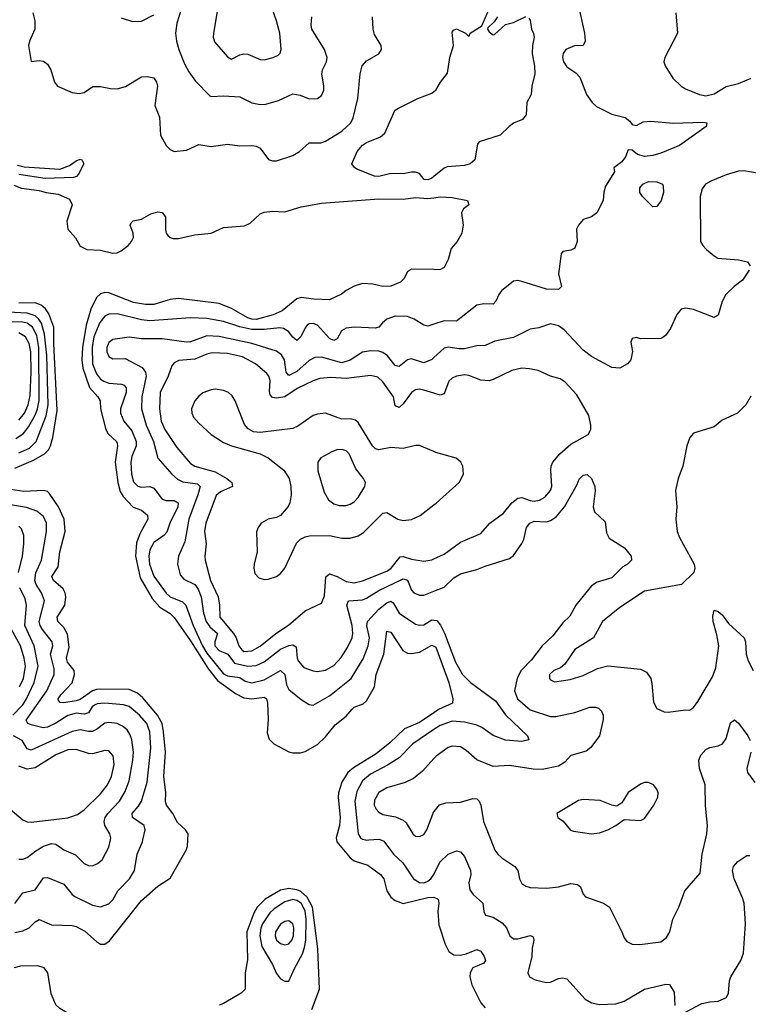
# Model space of a CAD drawing. Header units: inches. Extents: x 1603819 to 1745079, y 385938 to 533966.
# Tile 238 of 256: x 1687974 to 1691538, y 439195 to 444016. Entities that reach past the tile are written whole.
import ezdxf

# ---------------------------------------------------------------- set-up
doc = ezdxf.new("R2010")
doc.units = ezdxf.units.IN
doc.header["$MEASUREMENT"] = 0
for name, color, linetype in [('B6483', 7, 'Continuous'), ('B6484', 7, 'Continuous'), ('B6493', 7, 'Continuous'), ('B6494', 7, 'Continuous')]:
    doc.layers.add(name, color=color, linetype=linetype)

msp = doc.modelspace()

# ---------------------------------------------------------------- linework, layer by layer
at = {"layer": 'B6483', "color": 5}
for points, elevation in [([(1687950, 439547.3), (1687990, 439555.2), (1688019.7, 439570), (1688050, 439599.6), (1688070, 439610.3), (1688130, 439583.6), (1688230, 439580.6), (1688250, 439576.3), (1688292.8, 439552.8), (1688350, 439502.4), (1688370, 439490.1), (1688390, 439490.1), (1688413.3, 439506.7), (1688570, 439703.2), (1688650, 439774.3), (1688710, 439813.1), (1688788.7, 439950), (1688794.7, 439970), (1688796.4, 440000)], 320), ([(1687950.9, 439689.1), (1687990, 439740.2), (1688050, 439755.2), (1688090, 439815.2), (1688110, 439816.5), (1688190, 439783.8), (1688230, 439732.3), (1688243.7, 439723.7), (1688330, 439681.2), (1688370, 439673.2), (1688410, 439687.3), (1688430, 439707.1), (1688453.6, 439750), (1688511.4, 439810), (1688536.1, 439850), (1688548.2, 439930), (1688574, 439990), (1688576.4, 440000)], 340), ([(1687970, 439905.2), (1687990, 439905), (1688010, 439913.7), (1688052.9, 439947.1), (1688090, 439969), (1688130, 439982.1), (1688150, 439979.1), (1688190, 439952.3), (1688246.6, 439926.6), (1688290, 439884.6), (1688310, 439874.6), (1688330, 439873.1), (1688355.2, 439884.8), (1688377.3, 439902.7), (1688410, 439964.4), (1688417.7, 440000)], 360), ([(1689523.7, 440000), (1689525.2, 439990), (1689590, 439912.1), (1689610, 439897.2), (1689676.4, 439876.4), (1689738.5, 439830), (1689754.2, 439810), (1689770.2, 439750), (1689790, 439720.3), (1689810, 439704.1), (1689850, 439689.5), (1689970, 439718.5), (1689999.7, 439719.7), (1690000, 439719.5)], 320), ([(1689665.3, 440000), (1689670, 439999.1), (1689681.3, 440000)], 340), ([(1689739.9, 440000), (1689754.3, 439994.3), (1689802, 439930), (1689848.5, 439888.5), (1689900.9, 439810), (1689930, 439791.4), (1689950, 439790.7), (1689970, 439798.1), (1689985.4, 439810), (1689999.9, 439830)], 340), ([(1689403.4, 439170), (1689440.8, 439270), (1689432.6, 439467.4), (1689406, 439670), (1689380.5, 439720.5), (1689348.3, 439748.3), (1689330, 439755.9), (1689290, 439762.5), (1689250, 439753.6), (1689175.3, 439710), (1689134.8, 439670), (1689118.9, 439641.1), (1689085.2, 439550), (1689087.4, 439412.6), (1689076.8, 439350), (1689076.5, 439270), (1689057.1, 439250), (1688970, 439198.7), (1688950, 439191.2)], 320), ([(1687970, 439093.4), (1688012.3, 439070), (1688068.7, 439008.7), (1688095, 438995), (1688130, 438990.1), (1688150, 438997.8), (1688209.3, 439050.7), (1688248.1, 439071.9), (1688260.7, 439090), (1688256.3, 439110), (1688230, 439139.5), (1688170, 439175.4), (1688150, 439192.4), (1688127.1, 439247.1), (1688112.1, 439350), (1688094.2, 439374.2), (1688063, 439383), (1687978.2, 439381.8), (1687946.5, 439373.5)], 320)]:
    msp.add_lwpolyline(points, dxfattribs=dict(at, elevation=elevation))
for points, elevation in [([(1689310, 439708.1), (1689270, 439697), (1689218, 439662), (1689197.3, 439642.7), (1689161.6, 439590), (1689152.8, 439567.2), (1689147.9, 439530), (1689158.5, 439478.5), (1689210.2, 439390), (1689230, 439346.7), (1689250, 439320.3), (1689270, 439307.9), (1689290, 439308.8), (1689317.3, 439370), (1689357.1, 439442.9), (1689367.2, 439472.8), (1689372.7, 439510), (1689375.4, 439610), (1689370, 439652.7), (1689350, 439690.3), (1689330, 439703.6)], 340), ([(1689290, 439604.5), (1689270, 439600.2), (1689250, 439587.2), (1689225.8, 439550), (1689222.9, 439530), (1689229.5, 439510), (1689250, 439493.2), (1689270, 439487.2), (1689290, 439492), (1689304.7, 439510), (1689312.8, 439530), (1689314.9, 439570), (1689310, 439589.7)], 360)]:
    msp.add_lwpolyline(points, close=True, dxfattribs=dict(at, elevation=elevation))
at = {"layer": 'B6484', "color": 5}
for points, elevation in [([(1688950, 444115.3), (1688922, 443950), (1688920.4, 443930), (1688927.5, 443907.5), (1688990, 443834), (1689010, 443823.1), (1689050, 443844), (1689070, 443849.2), (1689090, 443847.3), (1689150, 443820.7), (1689170, 443819.1), (1689213.2, 443830), (1689238.4, 443841.6), (1689248.4, 443851.6), (1689253.5, 443870), (1689245.6, 443950), (1689230.7, 444009.3), (1689209.1, 444070)], 380), ([(1688765.4, 444070), (1688742.1, 443997.9), (1688736.6, 443950), (1688741.1, 443910), (1688752.6, 443870), (1688779.4, 443799.4), (1688800.5, 443760.5), (1688834.6, 443714.6), (1688903.4, 443643.4), (1688910, 443639.7), (1688970, 443643.5), (1689050, 443638.2), (1689108.9, 443608.9), (1689150, 443600.9), (1689177.2, 443602.8), (1689239.8, 443620.2), (1689310, 443652.3), (1689345.9, 443645.9), (1689390, 443628.9), (1689430, 443630.4), (1689450, 443643.8), (1689461, 443670), (1689461.8, 443690), (1689451.7, 443750), (1689455.5, 443770), (1689474.8, 443810), (1689478, 443830), (1689465, 443870), (1689403.5, 443970), (1689399.7, 443990), (1689403.5, 444030)], 360), ([(1688038.3, 444050), (1688047.7, 444010), (1688047.2, 443970), (1688021.7, 443910), (1688017.8, 443890), (1688030, 443811), (1688070, 443816.3), (1688090, 443812.4), (1688110, 443798), (1688126.4, 443770), (1688144.9, 443710), (1688159.1, 443690), (1688230, 443659.5), (1688265.6, 443654.4), (1688290, 443659.1), (1688331.5, 443688.5), (1688370, 443688.9), (1688418.3, 443678.3), (1688450, 443676.8), (1688490.8, 443689.2), (1688570, 443736), (1688597.1, 443737.1), (1688630, 443730.4), (1688643.1, 443710), (1688647.9, 443690), (1688635.5, 443595.5), (1688658.5, 443538.5), (1688662.4, 443450), (1688690, 443399.1), (1688710, 443380.5), (1688730, 443370.6), (1688790, 443376.5), (1688850, 443404.4), (1688910, 443394.6), (1688990, 443406), (1689050, 443397.6), (1689110, 443400.3), (1689130, 443397), (1689150, 443386), (1689191.3, 443331.3), (1689210, 443323.9), (1689230, 443325), (1689310, 443350.2), (1689342, 443370), (1689390, 443412.9), (1689447.4, 443412.6), (1689470, 443420.9), (1689550, 443469.4), (1689592.8, 443510), (1689605.2, 443534.8), (1689628.3, 443630), (1689639.8, 443750), (1689649.8, 443790), (1689670, 443814.6), (1689730, 443849), (1689743.5, 443870), (1689742, 443890), (1689710, 443943.7), (1689702.6, 443970), (1689699.7, 444030)], 340), ([(1688470, 444024), (1688526, 444006), (1688570, 444008.5), (1688630, 444039.7)], 360), ([(1690000, 443248), (1689990, 443239.8), (1689970, 443231.1), (1689952.9, 443232.9), (1689930, 443262), (1689909.7, 443269.7), (1689890, 443269.7), (1689850, 443260.5), (1689790, 443263.1), (1689730, 443248), (1689710, 443249.7), (1689623.5, 443283.5), (1689611.2, 443291.2), (1689598.4, 443310), (1689624.4, 443370), (1689650, 443401.6), (1689670, 443414.4), (1689738.6, 443441.4), (1689760.1, 443459.9), (1689809.6, 443570.4), (1689820.1, 443579.9), (1689922, 443630), (1689990, 443656.3), (1690000, 443663.5)], 320), ([(1687963.6, 443303.6), (1687995.8, 443295.8), (1688170, 443284.4), (1688218, 443302), (1688250, 443324.4), (1688270, 443332.2), (1688278, 443330), (1688287.3, 443310), (1688261.3, 443258.7), (1688252.1, 443247.9), (1688237.3, 443242.7), (1688098.5, 443238.5), (1687970, 443258)], 320), ([(1687945.8, 443205.8), (1687982.8, 443190), (1688070, 443179.7), (1688102.8, 443170), (1688161.7, 443161.7), (1688217.5, 443137.5), (1688231.1, 443110), (1688203.8, 443030), (1688210, 442990.4), (1688247.1, 442947.1), (1688270, 442907.2), (1688302.8, 442890), (1688370, 442886.9), (1688430, 442872.4), (1688450, 442874.6), (1688470, 442883.2), (1688504.7, 442910), (1688520.9, 442930), (1688529.8, 442950), (1688528.5, 442970), (1688513.6, 443010), (1688519.1, 443020.9), (1688529.7, 443030.3), (1688570, 443039.7), (1688614.9, 443065.1), (1688650, 443075.5), (1688671, 443071), (1688686.3, 443050), (1688686.5, 442986.5), (1688690.3, 442970), (1688698.7, 442958.7), (1688709.5, 442949.5), (1688724.7, 442944.7), (1688750, 442943.7), (1688830, 442962.8), (1688909.9, 442970.1), (1688970, 442998.4), (1689074.2, 443005.8), (1689101.2, 443018.8), (1689150, 443064.9), (1689170, 443073.6), (1689210, 443078.2), (1689270, 443075), (1689350, 443099.4), (1689450, 443116.6), (1689730, 443138.5), (1689850, 443137.2), (1689910, 443145.2), (1689970, 443139.6), (1690000, 443143.8)], 320), ([(1690000, 442792.2), (1689890, 442794), (1689870, 442781.2), (1689853.4, 442746.6), (1689837.3, 442730), (1689790, 442711.8), (1689750, 442709.7), (1689701.1, 442721.1), (1689650, 442723.5), (1689610, 442711.2), (1689570.2, 442689.8), (1689547.9, 442672.1), (1689490, 442644.5), (1689412.1, 442647.9), (1689350, 442656.1), (1689330, 442649.2), (1689257.8, 442590), (1689213.8, 442570), (1689130, 442548.4), (1689110, 442549.2), (1689090, 442556.6), (1689010, 442602.3), (1688950, 442625.8), (1688750, 442651.3), (1688710, 442645.9), (1688630, 442621.3), (1688590, 442620.6), (1688530, 442631.8), (1688410, 442679.1), (1688390, 442679.3), (1688370, 442672.7), (1688350, 442655.7), (1688322.3, 442597.7), (1688299.2, 442520.8), (1688281.9, 442410), (1688278.7, 442350), (1688282.7, 442310), (1688315.2, 442215.2), (1688355.7, 442170), (1688367.5, 442150), (1688369.6, 442110), (1688395.6, 442010), (1688407.4, 441987.4), (1688447.3, 441950), (1688450, 441942.4), (1688453, 441930), (1688441.4, 441850), (1688454.6, 441750), (1688465.4, 441705.4), (1688480.8, 441680.8), (1688528.4, 441628.4), (1688570, 441614.3), (1688599.1, 441590), (1688600.2, 441570), (1688561.7, 441498.3), (1688544.8, 441455.2), (1688540.1, 441390), (1688563, 441283), (1688621.5, 441181.5), (1688658.8, 441138.8), (1688710, 441108.1), (1688730, 441089.5), (1688810, 440975.5), (1688896.7, 440836.7), (1688941.1, 440781.1), (1689030, 440716.7), (1689070, 440695.5), (1689110, 440691.5), (1689170, 440698.6), (1689181.8, 440690), (1689186.6, 440670), (1689189.4, 440590), (1689184.7, 440524.7), (1689193.9, 440493.9), (1689217, 440470), (1689290, 440431.6), (1689310, 440426.4), (1689346.8, 440426.8), (1689370, 440432.6), (1689430, 440466.9), (1689470, 440504.5), (1689517.1, 440562.9), (1689570, 440606), (1689599.5, 440640.5), (1689610.5, 440649.5), (1689653.4, 440666.6), (1689670, 440680.4), (1689709.9, 440750), (1689717.6, 440810), (1689755, 440910), (1689770, 441021.6), (1689790, 441016.5), (1689847.8, 440927.8), (1689870, 440914.4), (1689890, 440912.1), (1689930, 440919.9), (1689990, 440952.8), (1690000, 440948.4)], 320), ([(1687950, 441820.8), (1688041.5, 441858.5), (1688095.8, 441890), (1688115.1, 441910), (1688125, 441930), (1688136.5, 441970), (1688157.5, 442102.5), (1688141, 442430), (1688140.9, 442510), (1688116.1, 442576.1), (1688099.6, 442599.6), (1688078.4, 442618.4), (1688050, 442629.9), (1687970, 442628.1)], 320), ([(1687970, 441895.5), (1688021.9, 441918.1), (1688055.1, 441950), (1688104, 442076), (1688113, 442130), (1688107.1, 442372.9), (1688096, 442476), (1688080.9, 442530), (1688068.3, 442550), (1688050, 442565), (1688010, 442578.8), (1687790, 442589.9)], 340), ([(1690000, 442524.4), (1689970, 442514.6), (1689950, 442519.3), (1689902.7, 442550), (1689870, 442563.2), (1689810, 442563.7), (1689770.1, 442549.9), (1689747.9, 442532.1), (1689730.1, 442509.9), (1689714.6, 442505.4), (1689610, 442509.9), (1689570, 442506.2), (1689547.4, 442492.6), (1689526.2, 442453.8), (1689510, 442444.4), (1689490, 442454.5), (1689430, 442519.4), (1689410, 442529), (1689390, 442527.1), (1689380.7, 442519.3), (1689370, 442507.7), (1689350, 442466), (1689330, 442445.8), (1689310, 442461.8), (1689288.6, 442488.6), (1689263.9, 442503.9), (1689246.9, 442506.9), (1689170, 442498.7), (1689110, 442499.1), (1689051.2, 442511.2), (1688970, 442538.4), (1688890, 442552.2), (1688810, 442555.8), (1688610, 442542.1), (1688570, 442546.3), (1688450, 442576), (1688410, 442574.7), (1688390, 442563.7), (1688366.2, 442533.8), (1688336.4, 442463.6), (1688328.7, 442410), (1688329.6, 442330), (1688350, 442281.2), (1688370, 442256.3), (1688385.3, 442245.3), (1688410, 442235.6), (1688471.8, 442231.8), (1688485.7, 442225.7), (1688494, 442214), (1688494.7, 442190), (1688467.8, 442110), (1688467.7, 442090), (1688483.7, 442050), (1688522.8, 442002.8), (1688543.3, 441950), (1688543.7, 441930), (1688523, 441877), (1688517.5, 441850), (1688520.1, 441790), (1688530, 441752.9), (1688552.3, 441732.3), (1688570, 441727.8), (1688610, 441729.5), (1688630, 441722.5), (1688670, 441668.5), (1688690, 441662.5), (1688730, 441662.3), (1688749.3, 441650), (1688747.2, 441630), (1688708.7, 441550), (1688693.9, 441506.1), (1688679.3, 441490), (1688630, 441455.6), (1688610, 441420.5), (1688605.3, 441390), (1688608.9, 441350), (1688630, 441291.2), (1688690, 441207.7), (1688710.2, 441190), (1688770, 441165.7), (1688786.6, 441150), (1688821.7, 441050), (1688867.9, 440950), (1688890, 440914), (1688970, 440813), (1688990, 440803), (1689050, 440794.9), (1689076.9, 440776.9), (1689110, 440769.6), (1689170, 440784.3), (1689250, 440829.4), (1689271.5, 440810), (1689279.3, 440759.3), (1689290, 440736.1), (1689350, 440687.8), (1689390, 440662.3), (1689410, 440659.6), (1689490, 440705.2), (1689595.9, 440790), (1689653.3, 440886.7), (1689678.2, 440950), (1689684.2, 440990), (1689671.3, 441048.7), (1689675.6, 441070), (1689730, 441129.1), (1689770, 441160.1), (1689790, 441168.6), (1689800.8, 441160.8), (1689830, 441110.9), (1689910, 441056.1), (1689930, 441051), (1689950, 441053.6), (1689990, 441077), (1690000, 441075.6)], 340), ([(1687954.4, 441965.6), (1687992.3, 441990), (1688017.7, 442022.3), (1688050, 442080.1), (1688061.6, 442110), (1688069.1, 442150.9), (1688068.2, 442410), (1688057, 442470), (1688036.7, 442510), (1688010, 442529.6), (1687990, 442534.3), (1687710, 442541.4)], 360), ([(1687970, 442054.4), (1687998, 442090), (1688016.1, 442130), (1688024.6, 442175.4), (1688030.8, 442290), (1688028.9, 442388.9), (1688021.1, 442430), (1688002.4, 442462.4), (1687970, 442482.6)], 380), ([(1690000, 442361.7), (1689990, 442352.4), (1689950, 442335.5), (1689890, 442354.8), (1689870, 442350.9), (1689830, 442318.2), (1689810, 442322.4), (1689773.7, 442370), (1689750, 442386.9), (1689730, 442393.2), (1689690, 442394.9), (1689650, 442387.4), (1689590.6, 442349.4), (1689550, 442336.5), (1689450, 442363.8), (1689418, 442362), (1689390, 442346.7), (1689330, 442293.5), (1689290, 442274.1), (1689276.5, 442290), (1689269.3, 442350), (1689254.4, 442374.4), (1689230, 442393.3), (1689109.9, 442429.9), (1688950, 442464.6), (1688890, 442468), (1688810, 442439.3), (1688790, 442436.6), (1688670, 442454), (1688570, 442452.7), (1688510, 442461.2), (1688428.8, 442450), (1688410, 442435.6), (1688400.1, 442410), (1688399.8, 442390), (1688410, 442366), (1688430, 442355), (1688490, 442356.2), (1688573.4, 442313.4), (1688590.1, 442290.1), (1688592.7, 442270), (1688571.9, 442170), (1688569.2, 442110), (1688593.2, 442030), (1688629.2, 441950), (1688649, 441869), (1688718.3, 441790), (1688745.9, 441765.9), (1688772.4, 441752.4), (1688843.8, 441743.8), (1688856.4, 441730), (1688845.8, 441690), (1688800.5, 441570), (1688781, 441459), (1688750.7, 441390), (1688745.9, 441350), (1688758.1, 441298.1), (1688776, 441276), (1688830, 441250.1), (1688847.3, 441227.3), (1688861.1, 441190), (1688873.4, 441110), (1688885.3, 441070), (1688903.9, 441043.9), (1688940.9, 441010), (1688928.4, 440970), (1688929.2, 440950), (1688950, 440926.9), (1688992.3, 440910), (1689025.3, 440865.3), (1689090, 440851.1), (1689130, 440854.2), (1689170, 440871.1), (1689250, 440933.2), (1689290, 440952.1), (1689310, 440955.6), (1689325.9, 440945.9), (1689330.7, 440890), (1689336.6, 440876.6), (1689364.2, 440844.2), (1689410, 440827.2), (1689430, 440825), (1689470, 440830.7), (1689510, 440853.3), (1689546.6, 440893.4), (1689578.1, 440941.9), (1689599.9, 440990), (1689603.1, 441010), (1689599.5, 441050), (1689573.9, 441150), (1689582.4, 441170), (1689650, 441175.4), (1689670, 441182.8), (1689730, 441220.7), (1689850, 441277.8), (1689871.1, 441271.1), (1689890, 441222.3), (1689901.5, 441210), (1689930, 441198), (1689950, 441198.5), (1690000, 441218.2)], 360), ([(1690000, 442186.6), (1689950, 442202.1), (1689930, 442206.2), (1689910, 442203.8), (1689890, 442190.5), (1689850, 442134.6), (1689830, 442117.7), (1689810, 442125.7), (1689802.5, 442170), (1689750, 442243.2), (1689724.9, 442264.9), (1689690, 442274.5), (1689570, 442259.5), (1689495.9, 442264.1), (1689441.4, 442258.6), (1689410, 442248.2), (1689330.7, 442209.3), (1689271.3, 442168.7), (1689230, 442162.2), (1689210, 442165.8), (1689199.2, 442179.2), (1689195.2, 442195.2), (1689198.8, 442250), (1689193.1, 442270), (1689183.5, 442283.5), (1689127.4, 442330), (1689064.5, 442364.5), (1688990, 442380.7), (1688916.1, 442383.9), (1688890, 442378.5), (1688830, 442353.1), (1688753, 442347), (1688730, 442335.5), (1688718.9, 442321.1), (1688700.9, 442270), (1688661.2, 442190), (1688657.1, 442110), (1688666.1, 442050), (1688683.7, 442010), (1688741.9, 441921.9), (1688810, 441842.6), (1688830.3, 441830), (1688930, 441801.7), (1688986.8, 441770), (1689011.9, 441750), (1689014.9, 441730), (1688956.3, 441703.7), (1688934.3, 441685.7), (1688884.1, 441550), (1688878.2, 441510), (1688886.1, 441450), (1688879.8, 441390), (1688881.7, 441370), (1688907.6, 441270), (1688944.6, 441190), (1688951.5, 441150), (1688952.6, 441090), (1689020.3, 441010), (1689032, 440990), (1689045.2, 440950), (1689060.1, 440930), (1689070, 440921.8), (1689110, 440926.3), (1689150, 440948.8), (1689227.4, 441010), (1689288.7, 441051.3), (1689370, 441122.2), (1689450, 441159.5), (1689464.3, 441195.7), (1689471.8, 441288.2), (1689490, 441302.7), (1689526.7, 441290), (1689570, 441265.1), (1689610, 441258), (1689650, 441268.1), (1689770, 441316.3), (1689790.5, 441330), (1689834.1, 441385.9), (1689850, 441388.3), (1689890, 441374.7), (1689950, 441364.1), (1689990, 441370.8), (1690000, 441375.6)], 380), ([(1690000, 441901.3), (1689930, 441931.5), (1689910, 441931.4), (1689850, 441916.2), (1689790, 441921.6), (1689730, 441909.9), (1689715, 441915), (1689699.7, 441930), (1689630, 442044), (1689615.8, 442055.8), (1689590, 442061.4), (1689550, 442060.5), (1689470, 442089.4), (1689430, 442085.2), (1689410, 442078.1), (1689335, 442025), (1689310, 442014.2), (1689150, 441995.4), (1689117.8, 441997.8), (1689091.8, 442011.8), (1689073.7, 442033.7), (1689027.4, 442150), (1689013.5, 442173.5), (1688995.8, 442190), (1688970, 442200.7), (1688930, 442206.4), (1688910, 442203.9), (1688870, 442188.1), (1688850, 442173), (1688830.7, 442150), (1688815, 442110), (1688816.1, 442090), (1688824.8, 442070), (1688850, 442040.4), (1688910, 441984.2), (1688970, 441945.3), (1689010, 441929), (1689150, 441890.3), (1689190, 441871.2), (1689266.7, 441810), (1689291.5, 441770), (1689300.4, 441730), (1689302.4, 441690), (1689295.8, 441650), (1689287.3, 441632.7), (1689250, 441588.7), (1689230, 441578.4), (1689190, 441569.8), (1689154.4, 441550), (1689140.3, 441530), (1689132.4, 441507.6), (1689134.8, 441410), (1689121.5, 441350), (1689119.7, 441330), (1689124.8, 441304.8), (1689143.1, 441283.1), (1689170, 441274.2), (1689190, 441275.9), (1689230, 441289.4), (1689250, 441304.3), (1689270.3, 441329.7), (1689327.7, 441452.3), (1689347.6, 441472.4), (1689370, 441484.4), (1689391.4, 441488.6), (1689490, 441489.7), (1689550, 441476.8), (1689590, 441476.8), (1689630, 441489.5), (1689655, 441505), (1689750, 441599.7), (1689770, 441602.6), (1689824.2, 441570), (1689850, 441564.2), (1689890, 441568.9), (1689932, 441588), (1690000, 441641)], 420), ([(1688796.4, 440000), (1688798, 440030), (1688784.5, 440050), (1688745.4, 440085.4), (1688722.9, 440130), (1688692.5, 440170), (1688687.9, 440187.9), (1688688.8, 440230), (1688678.8, 440310), (1688686.4, 440430), (1688678.1, 440530), (1688670.2, 440570), (1688648.5, 440610), (1688575.5, 440695.5), (1688550, 440718.5), (1688510, 440735.7), (1688370, 440737.4), (1688350, 440736.5), (1688330, 440729.3), (1688270, 440688.2), (1688250, 440680.4), (1688190, 440671.8), (1688172.5, 440672.5), (1688163.1, 440683.1), (1688162, 440690), (1688175.2, 440710), (1688231.3, 440768.7), (1688242.3, 440810), (1688239.7, 440830), (1688207.7, 440870), (1688202.6, 440890), (1688215.5, 440944.5), (1688207.2, 441007.2), (1688190, 441040.2), (1688160.2, 441070), (1688156.6, 441090), (1688194.5, 441150), (1688199.5, 441190), (1688196.3, 441210), (1688186.8, 441230), (1688139.1, 441270), (1688130.6, 441290), (1688162.5, 441337.5), (1688169.9, 441410.1), (1688196.7, 441510), (1688191.3, 441570), (1688164.3, 441630), (1688117.4, 441697.4), (1688110, 441705), (1688090.9, 441710.9), (1687993.4, 441706.6), (1687930, 441716.3)], 320), ([(1688576.4, 440000), (1688588.1, 440050), (1688583.5, 440070), (1688525.2, 440110), (1688523.9, 440130), (1688555.4, 440164.6), (1688570.4, 440190), (1688597.3, 440282.7), (1688615.8, 440450), (1688610.3, 440530), (1688596.1, 440570), (1688559.6, 440610), (1688510, 440652.5), (1688481.3, 440661.3), (1688390, 440670.3), (1688353, 440667), (1688339.6, 440660.4), (1688328.5, 440651.5), (1688310, 440622.5), (1688301.5, 440618.5), (1688290, 440615.6), (1688250, 440620.5), (1688210, 440609.9), (1688150, 440571.7), (1688110, 440552.8), (1688088.9, 440548.9), (1688030, 440564.1), (1688013.3, 440570), (1688005.8, 440585.8), (1688107.2, 440730), (1688143.1, 440810), (1688143, 440837), (1688124.1, 440910), (1688135.7, 440950), (1688132.5, 440970), (1688084.8, 441030), (1688073.5, 441050), (1688069.9, 441070), (1688095.2, 441170), (1688081.4, 441210), (1688054.6, 441250), (1688047.2, 441270), (1688052.5, 441307.5), (1688080.1, 441370), (1688104.8, 441510), (1688105.3, 441550), (1688090, 441583.8), (1688057.6, 441610), (1688007.1, 441627.1), (1687810, 441660.3)], 340), ([(1687968.7, 441310), (1687987.4, 441390), (1687994.6, 441450), (1687994.3, 441490), (1687982.6, 441522.6), (1687970, 441536.5)], 360), ([(1687940.5, 440610), (1687990, 440661.3), (1688007.8, 440690), (1688044.8, 440770), (1688064.6, 440850), (1688044.6, 440950), (1687999.4, 441050), (1688007.1, 441150), (1688000, 441180), (1687974, 441234)], 360), ([(1687973.5, 440750), (1687992.5, 440790), (1688002, 440850), (1687995.6, 440890), (1687977.8, 440950), (1687934.1, 441030)], 380), ([(1690000, 440622.9), (1689930, 440575), (1689856.6, 440543.4), (1689784.6, 440475.4), (1689717.8, 440422.2), (1689606.7, 440353.3), (1689578.3, 440330), (1689550, 440283.4), (1689533, 440230), (1689530.9, 440210), (1689542.2, 440110), (1689538.9, 440070), (1689522.1, 440010), (1689523.7, 440000)], 320), ([(1688417.7, 440000), (1688419.8, 440010), (1688415.5, 440030), (1688391, 440071), (1688386.7, 440090), (1688391.5, 440110), (1688405, 440130), (1688462.5, 440190), (1688490, 440237.2), (1688509.5, 440290), (1688526.7, 440390), (1688529.9, 440430), (1688521.8, 440490), (1688514.9, 440514.9), (1688499.4, 440539.4), (1688477.6, 440557.6), (1688450, 440569.9), (1688410, 440574.9), (1688390, 440571.2), (1688350, 440540.4), (1688330, 440531.3), (1688310, 440530.8), (1688270, 440538.8), (1688230, 440530.3), (1688030, 440438.7), (1688010, 440445.9), (1687986.1, 440486.1), (1687942.9, 440510)], 360), ([(1690000, 440539.9), (1689897.4, 440470), (1689830, 440402.6), (1689773.4, 440366.6), (1689690, 440322.7), (1689650.7, 440289.3), (1689622.7, 440237.3), (1689613.6, 440190), (1689630.2, 440030), (1689640.2, 440010), (1689650, 440003), (1689665.3, 440000)], 340), ([(1687929.3, 440149.3), (1687990, 440098.6), (1688010, 440089.2), (1688030, 440086.4), (1688210, 440107.9), (1688256.1, 440123.9), (1688290, 440146.8), (1688370, 440225.3), (1688403.8, 440270), (1688422.3, 440310), (1688436.6, 440370), (1688431.4, 440411.4), (1688410, 440436.1), (1688390, 440438.6), (1688330, 440421.6), (1688310, 440423.4), (1688250, 440443.2), (1688210, 440440.3), (1688150, 440416.6), (1688050, 440352.9), (1688010, 440347.1), (1687970, 440361.7)], 380), ([(1690000, 440398.6), (1689944, 440336), (1689900, 440300), (1689858.7, 440281.3), (1689770, 440254.9), (1689730, 440231.4), (1689710, 440195.1), (1689708.3, 440170), (1689717.1, 440150), (1689730, 440135.9), (1689750, 440125.1), (1689812.7, 440112.7), (1689850, 440097.1), (1689863.9, 440083.9), (1689896.4, 440030), (1689910, 440018.7), (1689930, 440016.5), (1689950, 440027.2), (1689966, 440050), (1690000, 440138.7)], 360), ([(1689681.3, 440000), (1689730, 440003.9), (1689739.9, 440000)], 340)]:
    msp.add_lwpolyline(points, dxfattribs=dict(at, elevation=elevation))
at = {"layer": 'B6484', "color": 5, "elevation": 440}
msp.add_lwpolyline([(1689529.3, 441910.7), (1689499.9, 441900.1), (1689446.4, 441870), (1689431.4, 441848.6), (1689432.8, 441807.2), (1689463.2, 441703.2), (1689485, 441665), (1689510, 441645.5), (1689537, 441637), (1689570, 441636.5), (1689590, 441643.5), (1689610, 441654.7), (1689630, 441676.5), (1689662.2, 441730), (1689665.4, 441750), (1689655.1, 441770), (1689617.3, 441817.3), (1689584.7, 441890), (1689570, 441904.7), (1689556, 441910)], close=True, dxfattribs=at)
at = {"layer": 'B6493', "color": 5}
for points, elevation in [([(1690278, 440000), (1690297.7, 439950), (1690311.8, 439930), (1690332.3, 439912.3), (1690396.5, 439870), (1690411, 439850), (1690419.1, 439810), (1690430, 439786.7), (1690450, 439773.1), (1690470, 439767.6), (1690550, 439764.2), (1690610, 439770.2), (1690670, 439786.8), (1690702.2, 439782.2), (1690716.9, 439770), (1690730, 439734), (1690741.7, 439721.7), (1690830, 439690.2), (1690858, 439670), (1690919.6, 439550), (1690930, 439520.7), (1690942.8, 439502.8), (1690969.1, 439489.1), (1691007.9, 439487.9), (1691110, 439500.7), (1691138.1, 439521.9), (1691154.5, 439550), (1691168.7, 439611.3), (1691197.2, 439670), (1691228, 439750), (1691302.3, 439837.7), (1691312.8, 439930), (1691327.9, 440000)], 360), ([(1689999.9, 439830), (1690029.6, 439890.4), (1690070, 439930.2), (1690110, 439946.9), (1690130, 439942.3), (1690150, 439919.3), (1690179.7, 439850), (1690181, 439830), (1690171.1, 439790), (1690176.1, 439756.1), (1690192.6, 439732.6), (1690239.5, 439690), (1690243.8, 439650), (1690252.3, 439632.3), (1690290, 439621.6), (1690334.2, 439594.2), (1690355.6, 439570), (1690371.5, 439530), (1690390, 439515.9), (1690410, 439515.3), (1690472.7, 439532.7), (1690485.7, 439525.7), (1690489.3, 439510), (1690481.2, 439470), (1690479.6, 439430), (1690459.5, 439350), (1690466.7, 439330), (1690495, 439315), (1690550, 439302.8), (1690570, 439303.6), (1690610, 439322), (1690630, 439324.9), (1690650, 439319.3), (1690740, 439220), (1690770, 439202.8), (1690810, 439193.8), (1690890, 439196.9), (1690930, 439210.2), (1691029.9, 439270.1), (1691133.8, 439293.8), (1691151.8, 439291.8), (1691175.4, 439255.4), (1691178.4, 439190)], 340), ([(1691230, 439156.3), (1691310, 439198.4), (1691350, 439207.4), (1691390, 439210.3), (1691430.7, 439229.3), (1691440.4, 439250), (1691445.8, 439310), (1691452.5, 439330), (1691500.5, 439410), (1691514.6, 439445.4), (1691524.5, 439590), (1691517.4, 439690), (1691510, 439716.1), (1691467.7, 439810), (1691459.9, 439850), (1691465.9, 439870), (1691485.9, 439894.1), (1691530, 439923.7), (1691544.5, 439924.5)], 340), ([(1690000, 439719.5), (1690020.2, 439710), (1690024.6, 439690), (1690019.8, 439650), (1690024.5, 439584.5), (1690055, 439490), (1690073.6, 439453.6), (1690097.9, 439437.9), (1690130, 439435.8), (1690158.1, 439441.9), (1690210, 439462.8), (1690230, 439456.2), (1690245.8, 439430), (1690253, 439410), (1690243.7, 439396.3), (1690190, 439373.6), (1690176.6, 439350), (1690175.5, 439330), (1690185.8, 439290), (1690230, 439202), (1690250, 439177.7)], 320)]:
    msp.add_lwpolyline(points, dxfattribs=dict(at, elevation=elevation))
at = {"layer": 'B6494', "color": 5}
for points, elevation in [([(1690706, 444090), (1690736.5, 443950), (1690740.5, 443910), (1690730.4, 443889.6), (1690687.8, 443887.8), (1690645.7, 443870), (1690631.6, 443850), (1690629.2, 443830), (1690634, 443810), (1690650, 443784.6), (1690694.8, 443754.8), (1690714.4, 443734.4), (1690747, 443650), (1690773.7, 443610), (1690795.3, 443590), (1690870, 443553), (1690936, 443536), (1690958.8, 443518.8), (1690970, 443503), (1690990, 443497.6), (1691024.2, 443515.8), (1691060.6, 443519.4), (1691170, 443509.4), (1691313.4, 443513.4), (1691334, 443510), (1691332.2, 443492.2), (1691200.6, 443399.4), (1691110, 443361.8), (1691070, 443350.5), (1691030, 443345.6), (1690995.3, 443355.3), (1690970, 443377), (1690950, 443378.4), (1690936.6, 443343.4), (1690919.8, 443320.2), (1690880.7, 443290), (1690884, 443270), (1690838.6, 443201.4), (1690830.5, 443170.5), (1690827.7, 443130), (1690796.3, 443070), (1690771.3, 443050), (1690730, 443037.2), (1690706.8, 443010), (1690697.3, 442990), (1690700.4, 442930), (1690690, 442897.2), (1690670, 442886.6), (1690630, 442881.2), (1690622, 442870), (1690609, 442771), (1690624.4, 442710), (1690610, 442694), (1690550, 442696.8), (1690430, 442734), (1690410, 442738.2), (1690390, 442736.1), (1690330, 442687.8), (1690316.9, 442670), (1690302.8, 442637.2), (1690290, 442623), (1690244.6, 442624.6), (1690210, 442618.6), (1690110, 442539.4), (1690050, 442540.8), (1690000, 442524.4)], 340), ([(1690000, 443663.5), (1690010, 443670.8), (1690032.3, 443710), (1690066, 443754), (1690077, 443830), (1690095.3, 443890), (1690090, 443954), (1690096.4, 443963.6), (1690111.1, 443971.1), (1690154, 443950), (1690170, 443934), (1690178, 443950), (1690234, 443986), (1690277.2, 444082.8)], 320), ([(1690463.6, 444023.6), (1690470, 444014), (1690477.3, 443970), (1690487.5, 443947.5), (1690490.3, 443930), (1690482, 443890), (1690480.7, 443850), (1690491.7, 443788.3), (1690493.4, 443750), (1690478.4, 443690), (1690476.3, 443650), (1690454.8, 443610), (1690450.8, 443550), (1690432.5, 443527.5), (1690390, 443509), (1690367.5, 443492.5), (1690324.7, 443450), (1690222, 443418), (1690213.2, 443406.8), (1690199.6, 443330), (1690177.6, 443310), (1690150, 443301.6), (1690065.2, 443294.8), (1690050, 443288.8), (1690000, 443248)], 320), ([(1690310.4, 444029.6), (1690294.6, 444005.4), (1690264.1, 443975.9), (1690262, 443970), (1690270, 443956), (1690290, 443940.7), (1690296.6, 443943.4), (1690350, 443991.3), (1690390, 444002), (1690450, 444031.3)], 320), ([(1691182.4, 444050), (1691191.6, 443950), (1691128.9, 443830), (1691125.3, 443810), (1691130.4, 443790), (1691168.8, 443730), (1691208.5, 443690), (1691230, 443676.9), (1691299.1, 443650), (1691330, 443643.2), (1691370, 443653), (1691430, 443688.6), (1691490, 443702.5), (1691551.4, 443728.6)], 360), ([(1691590, 443262.2), (1691515.4, 443275.4), (1691490, 443273.5), (1691430, 443256.8), (1691354.4, 443225.6), (1691327.8, 443210), (1691312.2, 443187.8), (1691302.7, 443150), (1691303.8, 442930), (1691314.7, 442910), (1691333.2, 442890), (1691370, 442858.8), (1691388.9, 442848.9), (1691490, 442839.3), (1691534, 442830), (1691546.4, 442810)], 360), ([(1690000, 443143.8), (1690030, 443148), (1690090, 443144.9), (1690164.7, 443130), (1690170.7, 443110), (1690144.7, 443090), (1690134.8, 443070), (1690143, 443010), (1690136.4, 442970), (1690114.4, 442930), (1690084.4, 442895.6), (1690070, 442842), (1690050, 442802.7), (1690028.2, 442791.8), (1690000, 442792.2)], 320), ([(1691542, 442790), (1691510, 442739.6), (1691467.7, 442710), (1691428, 442670), (1691410, 442635.3), (1691390, 442569.2), (1691370, 442558.4), (1691270, 442597.6), (1691230, 442602.6), (1691210, 442598.4), (1691187.8, 442572.2), (1691156.3, 442503.7), (1691132, 442470), (1691119.8, 442460.2), (1691110, 442455.3), (1691010, 442454), (1690990, 442459), (1690970, 442455.3), (1690962.8, 442437.2), (1690970.8, 442390.8), (1690963, 442350), (1690946.8, 442330), (1690910, 442309.5), (1690870, 442313), (1690770, 442367.2), (1690730, 442397.7), (1690637.3, 442497.3), (1690610, 442516.5), (1690570, 442526.6), (1690512.4, 442507.6), (1690470, 442501.2), (1690390, 442459.2), (1690297.8, 442442.2), (1690250, 442420.8), (1690210, 442418.5), (1690150, 442404.1), (1690123.6, 442403.6), (1690070, 442412.7), (1690050, 442408.3), (1690000, 442361.7)], 360), ([(1690000, 441375.6), (1690050, 441399.8), (1690130, 441458.3), (1690230, 441499.7), (1690273.8, 441550), (1690340.6, 441599.4), (1690381.5, 441650), (1690410, 441672.8), (1690430, 441676.6), (1690470, 441661.1), (1690490, 441658.3), (1690516.1, 441663.9), (1690541.7, 441678.3), (1690569.9, 441710), (1690577.5, 441730), (1690571.8, 441810), (1690573, 441830), (1690581.6, 441850), (1690616.5, 441890), (1690670, 441937.4), (1690754.9, 441985.1), (1690767.8, 442010), (1690768.2, 442030), (1690757.8, 442077.8), (1690699.6, 442179.6), (1690641.1, 442241.1), (1690616.7, 442256.7), (1690569.9, 442269.9), (1690510, 442297.4), (1690466.8, 442306.8), (1690430, 442309), (1690381.2, 442298.8), (1690290, 442253.3), (1690270, 442247.8), (1690230, 442251.3), (1690170, 442274.4), (1690150, 442276.8), (1690110, 442269.8), (1690090, 442260.8), (1690073.5, 442246.5), (1690050, 442183.5), (1690030, 442177.3), (1690000, 442186.6)], 380), ([(1691550, 442173.2), (1691525.5, 442130), (1691484.9, 442090), (1691410, 442055.8), (1691370, 442022.9), (1691270, 441990.9), (1691251.8, 441970), (1691236.9, 441930), (1691217.3, 441830), (1691194.9, 441770), (1691181.3, 441710), (1691187.4, 441630), (1691182.6, 441570), (1691190.3, 441510), (1691200.4, 441480.4), (1691272.7, 441350), (1691275.5, 441330), (1691270.6, 441310), (1691210.2, 441249.8), (1691030, 441217.4), (1690910, 441138.5), (1690824.7, 441070), (1690780.3, 440990), (1690690, 440932), (1690640.3, 440859.7), (1690618.3, 440841.7), (1690585.7, 440830), (1690564.6, 440810), (1690564.9, 440790), (1690570, 440783), (1690590, 440774.4), (1690666, 440786), (1690730, 440805.4), (1690800.7, 440839.3), (1690850, 440852), (1691010, 440836.5), (1691040.5, 440820.5), (1691060.4, 440790), (1691066.1, 440766.1), (1691073.7, 440673.7), (1691090, 440644), (1691126.9, 440626.9), (1691145.3, 440625.3), (1691230, 440636.4), (1691250, 440634.9), (1691270, 440648.2), (1691290, 440677.4), (1691361.9, 440798.1), (1691378.1, 440841.9), (1691393.2, 440950), (1691384.4, 441004.4), (1691365.5, 441070), (1691364.2, 441095.8), (1691370, 441124.7), (1691390, 441118), (1691410, 441102.4), (1691440.3, 441060.3), (1691517.3, 440990), (1691523.9, 440970), (1691527.5, 440910), (1691536.7, 440876.7), (1691561.3, 440830)], 380), ([(1690000, 441641), (1690010.7, 441649.3), (1690123.1, 441750), (1690144.2, 441790), (1690142, 441830), (1690132, 441850), (1690108.6, 441868.6), (1690010, 441897), (1690000, 441901.3)], 420), ([(1690000, 441218.2), (1690050, 441238), (1690097.5, 441282.5), (1690130, 441302.6), (1690210, 441323.2), (1690250, 441340.3), (1690370, 441377.4), (1690390, 441392), (1690430, 441451.5), (1690439.2, 441470), (1690453.5, 441530), (1690468.6, 441550), (1690490, 441561), (1690550, 441557.2), (1690570, 441563.3), (1690597.5, 441582.5), (1690638, 441630), (1690699.8, 441740.2), (1690710, 441766.4), (1690730, 441786), (1690750, 441788.5), (1690770.4, 441770), (1690787.6, 441730), (1690789.1, 441709.1), (1690778.6, 441630), (1690786, 441606), (1690837.3, 441557.3), (1690843.6, 441503.6), (1690856.9, 441476.9), (1690931.7, 441430), (1690964.2, 441390), (1690966.4, 441370), (1690946.4, 441350), (1690923.2, 441336.8), (1690870, 441282.6), (1690798, 441262), (1690770, 441243.5), (1690694.8, 441150), (1690664.1, 441095.9), (1690630, 441063.4), (1690581.4, 440998.6), (1690530.2, 440950), (1690477.8, 440882.2), (1690425.9, 440830), (1690407.4, 440792.6), (1690393.4, 440730), (1690409.1, 440690), (1690470, 440636.1), (1690570, 440603.7), (1690596.2, 440603.8), (1690690, 440624.1), (1690762, 440650), (1690790.2, 440650.2), (1690804.4, 440644.4), (1690819.3, 440630), (1690827, 440610), (1690827.2, 440590), (1690810, 440509.3), (1690767.6, 440452.4), (1690745.3, 440434.7), (1690670, 440413.5), (1690640, 440380), (1690610, 440361), (1690530, 440345), (1690485.8, 440345.8), (1690370, 440363.8), (1690290, 440359.7), (1690210, 440392.2), (1690158.3, 440438.3), (1690130, 440455.5), (1690090, 440459.4), (1690070, 440453.3), (1690010.2, 440410), (1690000, 440398.6)], 360), ([(1690000, 441075.6), (1690013.6, 441073.6), (1690032.1, 441052.1), (1690052.5, 441012.5), (1690105.5, 440870), (1690139.5, 440810), (1690178.2, 440770), (1690301.2, 440681.2), (1690350, 440611.8), (1690457.6, 440510), (1690464, 440490), (1690430, 440481.5), (1690350, 440487.6), (1690290, 440510.5), (1690233.7, 440550), (1690210, 440561.5), (1690150, 440576.6), (1690090, 440581.3), (1690030, 440560.4), (1690000, 440539.9)], 340), ([(1690000, 440948.4), (1690010, 440944), (1690072.2, 440770), (1690093, 440690), (1690090.7, 440670), (1690022, 440638), (1690000, 440622.9)], 320), ([(1691327.9, 440000), (1691334.4, 440030), (1691337.8, 440070), (1691327.5, 440167.5), (1691326.8, 440270), (1691299.2, 440350), (1691295.5, 440390), (1691304.9, 440415.1), (1691330, 440442), (1691350, 440453.1), (1691390, 440460.3), (1691411.5, 440470), (1691430, 440496.3), (1691450, 440574), (1691470, 440588.2), (1691490, 440572), (1691535.5, 440510), (1691546.1, 440486.1)], 360), ([(1691549.5, 440430), (1691530.3, 440350.3), (1691534, 440330), (1691570, 440281.1)], 360), ([(1690000, 440138.7), (1690000.4, 440139.6), (1690027.6, 440172.4), (1690057.7, 440182.3), (1690130, 440185.6), (1690190, 440203.6), (1690210, 440200.9), (1690221.7, 440190), (1690230, 440170.7), (1690242.6, 440090), (1690278, 440000)], 360)]:
    msp.add_lwpolyline(points, dxfattribs=dict(at, elevation=elevation))
for points, elevation in [([(1691070, 443099.5), (1691019.5, 443150), (1691007.3, 443170), (1691007.2, 443192.8), (1691021.6, 443210), (1691050, 443223.8), (1691090, 443221.4), (1691117.6, 443210), (1691121.2, 443201.2), (1691122.8, 443170), (1691112.2, 443130), (1691090, 443100.9)], 340), ([(1691050, 440280.5), (1691030, 440280.5), (1691010, 440272.8), (1690950, 440231.5), (1690918.6, 440181.4), (1690894.6, 440165.4), (1690870, 440169.6), (1690812.9, 440192.9), (1690730, 440198.3), (1690707.2, 440192.8), (1690601, 440130), (1690606.8, 440110), (1690631.5, 440091.5), (1690668.1, 440048.1), (1690682.8, 440042.8), (1690770, 440030.2), (1690810, 440035.4), (1690850, 440049.3), (1690889.6, 440070), (1690930, 440100.5), (1691010, 440095.5), (1691030, 440104.9), (1691076.4, 440170), (1691095.1, 440210), (1691096.4, 440230), (1691090, 440249.2), (1691073.3, 440270)], 380)]:
    msp.add_lwpolyline(points, close=True, dxfattribs=dict(at, elevation=elevation))

doc.saveas('drawing.dxf')
